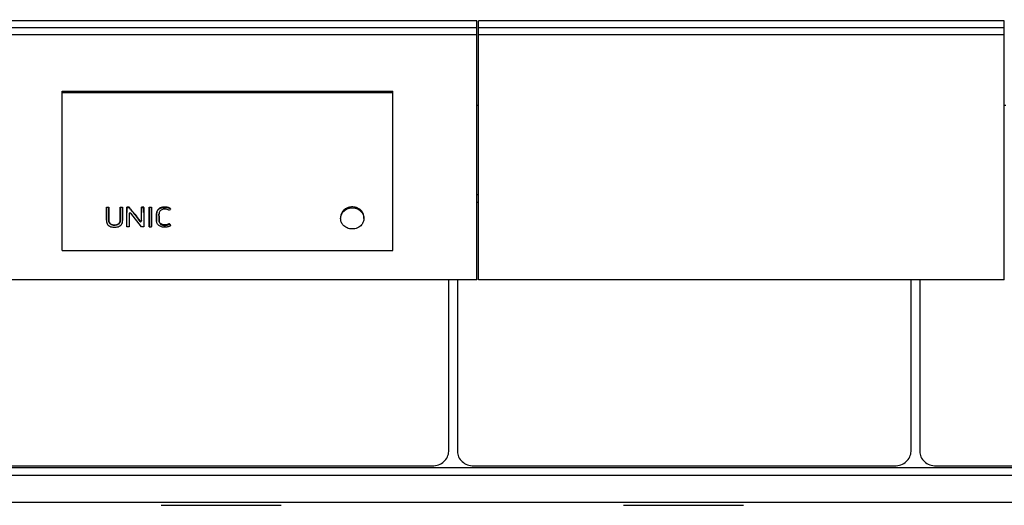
# Model space of a CAD drawing. Header units: inches. Extents: x 0 to 23760, y -13 to 16800.
# Tile 124 of 256: x 4136 to 5329, y 12984 to 13572. Entities that reach past the tile are written whole.
import ezdxf

# ---------------------------------------------------------------- set-up
doc = ezdxf.new("R2010")
doc.units = ezdxf.units.IN
doc.layers.add('1', color=7, linetype='Continuous', true_color=0xffffff)
doc.layers.add('254', color=7, linetype='Continuous', true_color=0xffffff)
doc.styles.add('latin_extended', font='simplex.shx')
doc.dimstyles.get("Standard").update_dxf_attribs({"dimtxt": 0.18, "dimasz": 0.18, "dimexe": 0.18, "dimexo": 0.0625, "dimgap": 0.09, "dimtad": 0, "dimtih": 1, "dimtoh": 1, "dimdec": 4, "dimzin": 0, "dimdsep": 46, "dimtxsty": 'Standard', "dimcen": 0.09, "dimadec": 0, "dimazin": 0, "dimtfac": 1, "dimtdec": 4, "dimtofl": 0, "dimtmove": 0, "dimatfit": 3, "dimfxl": 1, "dimtolj": 1, "dimtzin": 0, "dimarcsym": 0})

# ---------------------------------------------------------------- blocks, each defined once
blk = doc.blocks.new('_U6')
at = {"layer": '254', "color": 3, "linetype": 'Continuous', "lineweight": 13, "transparency": 16777216}
for p, q in [((9418.4, 14012), (9418.4, 10289)), ((1178.7, 12276), (1178.7, 10289)), ((1318.7, 10329), (9278.4, 10329))]:
    blk.add_line(p, q, dxfattribs=at)
at = {"layer": '254', "color": 3, "transparency": 16777216}
for points in [[(1318.7, 10352.3), (1318.7, 10305.7), (1178.7, 10329)], [(9278.4, 10305.7), (9278.4, 10352.3), (9418.4, 10329)]]:
    blk.add_solid(points, dxfattribs=at)
at = {"layer": 'Defpoints', "color": 0, "transparency": 16777216}
for p in [(9418.4, 14052), (1178.7, 12316), (9418.4, 10329)]:
    blk.add_point(p, dxfattribs=at)
at = {"layer": '254', "color": 2, "lineweight": 13, "transparency": 16777216, "insert": (5051.9, 10539), "char_height": 140, "attachment_point": 1, "style": 'latin_extended'}
blk.add_mtext('\\A1;8240', dxfattribs=at)

msp = doc.modelspace()

# ---------------------------------------------------------------- linework, layer by layer
at = {"layer": '1', "color": 2, "linetype": 'Continuous', "lineweight": 25}
for p, q in [((4188.048, 13485.248), (4588.548, 13485.248)), ((4188.048, 13483.646), (4188.048, 13485.248)), ((4188.048, 13483.646), (4588.548, 13483.646)), ((4188.048, 13292.485), (4188.048, 13483.646)), ((4588.548, 13483.646), (4588.548, 13485.248)), ((4588.548, 13292.485), (4588.548, 13483.646)), ((4691.964, 13468.107), (4690.032, 13468.107)), ((5330.977, 13468.107), (5328.971, 13468.107)), ((4692.039, 13359.651), (4690.039, 13359.651)), ((4692.039, 13350.416), (4690.039, 13350.416)), ((4241.509, 13344.325), (4241.509, 13344.766)), ((4241.509, 13344.766), (4244.309, 13344.766)), ((4244.309, 13344.325), (4241.509, 13344.325)), ((4244.309, 13344.325), (4244.309, 13344.766)), ((4258.273, 13344.325), (4258.273, 13344.766)), ((4258.273, 13344.766), (4261.074, 13344.766)), ((4261.074, 13344.325), (4258.273, 13344.325)), ((4261.074, 13344.325), (4261.074, 13344.766)), ((4261.106, 13328.127), (4261.086, 13337.92)), ((4266.251, 13320.874), (4266.286, 13337.92)), ((4266.298, 13344.325), (4266.298, 13344.766)), ((4269.142, 13344.766), (4266.298, 13344.766)), ((4266.298, 13344.325), (4269.142, 13344.325)), ((4269.113, 13336.991), (4269.147, 13320.874)), ((4269.142, 13344.325), (4269.142, 13344.766)), ((4283.855, 13320.874), (4270.937, 13337.483)), ((4275.696, 13335.884), (4282.094, 13327.649)), ((4283.922, 13328.132), (4283.942, 13337.92)), ((4283.954, 13344.325), (4283.954, 13344.766)), ((4286.755, 13344.766), (4283.954, 13344.766)), ((4283.954, 13344.325), (4286.755, 13344.325)), ((4286.755, 13344.325), (4286.755, 13344.766)), ((4286.767, 13337.92), (4286.803, 13320.874)), ((4293.216, 13337.92), (4293.18, 13320.874)), ((4293.228, 13344.325), (4293.228, 13344.766)), ((4293.228, 13344.766), (4296.029, 13344.766)), ((4296.029, 13344.325), (4293.228, 13344.325)), ((4296.029, 13344.325), (4296.029, 13344.766)), ((4296.077, 13320.874), (4296.041, 13337.92)), ((4319.098, 13342.799), (4319.098, 13343.244)), ((4241.473, 13328.941), (4241.473, 13328.394)), ((4261.106, 13328.11), (4261.106, 13328.127)), ((4302.292, 13328.848), (4302.292, 13328.3)), ((4305.154, 13329.62), (4305.154, 13330.156)), ((4317.868, 13324.289), (4317.868, 13324.885)), ((4317.868, 13324.289), (4319.195, 13322.437)), ((4319.195, 13322.437), (4319.195, 13323.059)), ((4525.133, 13332.802), (4525.133, 13331.171)), ((4553.326, 13331.171), (4553.326, 13332.801)), ((4266.251, 13320.874), (4266.251, 13321.518)), ((4269.147, 13320.874), (4266.251, 13320.874)), ((4269.147, 13320.874), (4269.147, 13321.518)), ((4286.803, 13320.874), (4283.855, 13320.874)), ((4286.803, 13320.874), (4286.803, 13321.518)), ((4293.18, 13320.874), (4293.18, 13321.518)), ((4293.18, 13320.874), (4296.077, 13320.874)), ((4296.077, 13320.874), (4296.077, 13321.518)), ((4188.048, 13292.485), (4588.548, 13292.485)), ((4656.024, 13049.064), (4656.024, 13256.931)), ((4666.548, 13256.931), (4666.548, 13049.064)), ((5216.024, 13049.064), (5216.024, 13256.931)), ((5226.548, 13256.931), (5226.548, 13049.064)), ((6922.21, 13029.045), (2160.286, 13029.045)), ((4126.286, 13031.557), (4636.286, 13031.557)), ((4686.286, 13031.557), (5196.286, 13031.557)), ((5246.286, 13031.557), (5756.286, 13031.557)), ((6922.21, 13019.91), (2160.286, 13019.91)), ((6922.21, 12986.999), (2160.286, 12986.999)), ((4307.623, 12983.729), (4452.949, 12983.729)), ((4867.623, 12983.729), (5012.949, 12983.729))]:
    msp.add_line(p, q, dxfattribs=at)
at = {"layer": '1', "color": 110, "linetype": 'Continuous', "lineweight": 13}
for p, q in [((4241.497, 13337.92), (4241.497, 13338.386)), ((4244.321, 13337.92), (4244.321, 13338.386)), ((4258.261, 13337.92), (4258.261, 13338.386)), ((4261.086, 13337.92), (4261.086, 13338.386)), ((4266.286, 13337.92), (4266.286, 13338.386)), ((4269.113, 13336.991), (4269.113, 13336.993)), ((4275.696, 13335.884), (4275.696, 13336.364)), ((4283.942, 13337.92), (4283.942, 13338.386)), ((4286.767, 13337.92), (4286.767, 13338.386)), ((4293.216, 13337.92), (4293.216, 13338.386)), ((4296.041, 13337.92), (4296.041, 13338.386)), ((4302.333, 13337.663), (4302.333, 13338.131)), ((4311.911, 13344.635), (4311.911, 13345.075)), ((4527.563, 13339.729), (4527.563, 13338.274)), ((4550.896, 13339.729), (4550.896, 13338.274)), ((4261.106, 13328.127), (4261.106, 13328.676)), ((4282.094, 13327.649), (4282.094, 13328.204)), ((4283.922, 13328.132), (4283.922, 13328.682))]:
    msp.add_line(p, q, dxfattribs=at)
at = {"layer": '1', "color": 2, "linetype": 'Continuous', "lineweight": 25}
for centre, major_axis, ratio, start_param, end_param in [((4261.063, 13945.251), (-1.917, 1206.61), 0.00090257, 2.09780376, 2.10714023), ((4266.309, 13939.819), (1.91, 1199.868), 0.0009006, 4.17102323, 4.18734853), ((4270.115, 13336.983), (-1.001, 0.044), 0.8870641, 3.78857302, 6.32444833), ((4269.089, 13939.97), (-1.91, 1200.055), 0.00090066, 2.0967807, 2.11221473), ((4265.832, 13939.899), (-759.042, 1185.841), 0.24185988, 1.94422382, 1.95211008), ((4283.965, 13940.335), (1.911, 1200.506), 0.00090079, 4.17779067, 4.18715962), ((4286.745, 13940.883), (-1.911, 1201.184), 0.00090098, 2.09622531, 2.11253639), ((4293.239, 13939.289), (1.91, 1199.211), 0.00090041, 4.17121012, 4.18754252), ((4296.019, 13939.284), (-1.909, 1199.206), 0.00090041, 2.09564028, 2.11197273), ((4539.229, 13331.328), (-14.051, 0), 0.88701083, 3.73269857, 5.69207939), ((4282.92, 13328.14), (-1.001, 0.027), 0.87697787, 0.62372673, 3.16307828), ((4300.353, 13943.286), (-697.16, 1193.067), 0.233618, 1.97445715, 1.97622541), ((4636.286, 13049.064), (19.738, 0), 0.88701083, 4.71238875, 6.2831855), ((4686.286, 13049.064), (19.738, 0), 0.88701083, 3.14159245, 4.7123892), ((5196.286, 13049.064), (19.738, 0), 0.88701083, 4.71238875, 6.2831855), ((5246.286, 13049.064), (19.738, 0), 0.88701083, 3.14159245, 4.7123892)]:
    msp.add_ellipse(centre, major_axis=major_axis, ratio=ratio, start_param=start_param, end_param=end_param, dxfattribs=at)
for points, knots in [([(4241.497, 13337.92), (4241.49, 13335.008), (4241.484, 13332.097), (4241.477, 13328.458), (4241.447, 13327.73), (4241.662, 13326.277), (4241.899, 13325.545), (4242.64, 13324.199), (4243.126, 13323.583), (4244.304, 13322.515), (4244.999, 13322.061), (4246.489, 13321.349), (4247.302, 13321.084), (4248.941, 13320.716), (4249.779, 13320.61), (4251.489, 13320.541), (4252.341, 13320.574), (4254.017, 13320.791), (4254.854, 13320.978), (4256.441, 13321.522), (4257.2, 13321.883), (4258.56, 13322.781), (4259.162, 13323.32), (4260.139, 13324.539), (4260.518, 13325.199), (4261.007, 13326.64), (4261.108, 13327.377), (4261.106, 13328.127)], [0, 0, 0, 0, 0.25, 0.25, 0.3125, 0.3125, 0.375, 0.375, 0.4375, 0.4375, 0.5, 0.5, 0.5625, 0.5625, 0.625, 0.625, 0.6875, 0.6875, 0.75, 0.75, 0.8125, 0.8125, 0.875, 0.875, 0.9375, 0.9375, 1, 1, 1, 1]), ([(4241.473, 13328.941), (4241.473, 13329.16), (4241.476, 13329.38), (4241.478, 13329.69), (4241.478, 13329.781), (4241.479, 13329.964), (4241.479, 13330.238), (4241.481, 13330.878), (4241.483, 13332.157), (4241.486, 13333.255), (4241.49, 13335.452), (4241.493, 13336.918), (4241.497, 13338.386)], [0, 0, 0, 0, 0.06982152, 0.06982152, 0.0988896, 0.0988896, 0.12795768, 0.18609383, 0.30236614, 0.53491076, 0.53491076, 1, 1, 1, 1]), ([(4241.509, 13344.325), (4241.508, 13343.745), (4241.506, 13343.164), (4241.503, 13341.029), (4241.5, 13339.475), (4241.497, 13337.92)], [0, 0, 0, 0, 0.2717687, 0.2717687, 1, 1, 1, 1]), ([(4244.321, 13337.92), (4244.32, 13338.5), (4244.319, 13339.08), (4244.315, 13341.215), (4244.312, 13342.77), (4244.309, 13344.325)], [0, 0, 0, 0, 0.2717687, 0.2717687, 1, 1, 1, 1]), ([(4244.321, 13338.386), (4244.325, 13336.825), (4244.33, 13334.485), (4244.336, 13331.761), (4244.338, 13330.595), (4244.339, 13330.158), (4244.339, 13330.109), (4244.339, 13330.012), (4244.339, 13329.866), (4244.337, 13329.526), (4244.338, 13329.235), (4244.346, 13328.992), (4244.348, 13328.944), (4244.352, 13328.847), (4244.361, 13328.702), (4244.373, 13328.557), (4244.405, 13328.269), (4244.434, 13328.078), (4244.511, 13327.698), (4244.559, 13327.51), (4244.633, 13327.276), (4244.648, 13327.23), (4244.68, 13327.137), (4244.697, 13327.09), (4244.749, 13326.952), (4244.787, 13326.86), (4244.867, 13326.68), (4244.91, 13326.592), (4245.001, 13326.416), (4245.049, 13326.33), (4245.201, 13326.074), (4245.313, 13325.909), (4245.497, 13325.668), (4245.561, 13325.589), (4245.663, 13325.472), (4245.697, 13325.434), (4245.767, 13325.358), (4245.803, 13325.32), (4245.985, 13325.135), (4246.139, 13324.995), (4246.466, 13324.735), (4246.638, 13324.613), (4246.91, 13324.444), (4247.003, 13324.39), (4247.145, 13324.312), (4247.193, 13324.287), (4247.29, 13324.237), (4247.339, 13324.212), (4247.585, 13324.093), (4247.786, 13324.008), (4248.198, 13323.855), (4248.408, 13323.788), (4248.729, 13323.7), (4248.838, 13323.673), (4249.001, 13323.635), (4249.056, 13323.623), (4249.165, 13323.599), (4249.22, 13323.588), (4249.495, 13323.534), (4249.715, 13323.499), (4250.157, 13323.443), (4250.6, 13323.401), (4251.046, 13323.388), (4251.494, 13323.388), (4251.718, 13323.395), (4251.999, 13323.413), (4252.056, 13323.417), (4252.168, 13323.427), (4252.336, 13323.442), (4252.503, 13323.461), (4252.835, 13323.504), (4253.054, 13323.541), (4253.487, 13323.628), (4253.701, 13323.679), (4253.966, 13323.752), (4254.019, 13323.767), (4254.124, 13323.799), (4254.176, 13323.815), (4254.333, 13323.865), (4254.541, 13323.937), (4254.745, 13324.019), (4254.897, 13324.084), (4254.948, 13324.106), (4255.048, 13324.152), (4255.097, 13324.175), (4255.343, 13324.294), (4255.532, 13324.399), (4255.896, 13324.624), (4256.07, 13324.745), (4256.32, 13324.942), (4256.401, 13325.009), (4256.499, 13325.097), (4256.519, 13325.115), (4256.558, 13325.151), (4256.615, 13325.204), (4256.671, 13325.259), (4256.854, 13325.444), (4256.99, 13325.598), (4257.178, 13325.838), (4257.238, 13325.919), (4257.353, 13326.085), (4257.435, 13326.212), (4257.513, 13326.341), (4257.563, 13326.429), (4257.587, 13326.473), (4257.658, 13326.606), (4257.703, 13326.695), (4257.786, 13326.876), (4257.825, 13326.966), (4257.896, 13327.15), (4257.929, 13327.242), (4258.02, 13327.521), (4258.069, 13327.709), (4258.129, 13327.996), (4258.146, 13328.092), (4258.176, 13328.286), (4258.214, 13328.576), (4258.233, 13328.866), (4258.24, 13329.109), (4258.241, 13329.157), (4258.242, 13329.254), (4258.242, 13329.302), (4258.242, 13329.448), (4258.243, 13329.738), (4258.246, 13330.417), (4258.249, 13331.775), (4258.255, 13334.493), (4258.258, 13336.828), (4258.261, 13338.386)], [0, 0, 0, 0, 0.125, 0.1875, 0.21875, 0.21875, 0.22265625, 0.22265625, 0.2265625, 0.234375, 0.25, 0.25, 0.25390625, 0.25390625, 0.2578125, 0.265625, 0.265625, 0.28125, 0.28125, 0.296875, 0.296875, 0.30078125, 0.30078125, 0.3046875, 0.3046875, 0.3125, 0.3125, 0.3203125, 0.3203125, 0.328125, 0.328125, 0.34375, 0.34375, 0.3515625, 0.3515625, 0.35546875, 0.35546875, 0.359375, 0.359375, 0.375, 0.375, 0.390625, 0.390625, 0.3984375, 0.3984375, 0.40234375, 0.40234375, 0.40625, 0.40625, 0.421875, 0.421875, 0.4375, 0.4375, 0.4453125, 0.4453125, 0.44921875, 0.44921875, 0.453125, 0.453125, 0.46875, 0.46875, 0.484375, 0.5, 0.5, 0.515625, 0.515625, 0.51953125, 0.51953125, 0.5234375, 0.53125, 0.53125, 0.546875, 0.546875, 0.5625, 0.5625, 0.56640625, 0.56640625, 0.5703125, 0.5703125, 0.578125, 0.5859375, 0.5859375, 0.58984375, 0.58984375, 0.59375, 0.59375, 0.609375, 0.609375, 0.625, 0.625, 0.6328125, 0.6328125, 0.63476563, 0.63476563, 0.63671875, 0.640625, 0.640625, 0.65625, 0.65625, 0.6640625, 0.6640625, 0.671875, 0.67578125, 0.67578125, 0.6796875, 0.6796875, 0.6875, 0.6875, 0.6953125, 0.6953125, 0.703125, 0.703125, 0.71875, 0.71875, 0.7265625, 0.7265625, 0.734375, 0.75, 0.75, 0.75390625, 0.75390625, 0.7578125, 0.7578125, 0.765625, 0.78125, 0.8125, 0.875, 1, 1, 1, 1]), ([(4258.261, 13337.92), (4258.254, 13334.853), (4258.253, 13331.787), (4258.24, 13328.337), (4258.214, 13327.954), (4258.089, 13327.19), (4257.987, 13326.804), (4257.687, 13326.057), (4257.493, 13325.702), (4257.021, 13325.03), (4256.739, 13324.713), (4255.787, 13323.88), (4254.992, 13323.458), (4253.285, 13322.927), (4252.367, 13322.791), (4250.567, 13322.756), (4249.654, 13322.854), (4247.919, 13323.294), (4247.089, 13323.664), (4246.071, 13324.445), (4245.764, 13324.747), (4245.25, 13325.396), (4245.036, 13325.746), (4244.524, 13326.852), (4244.375, 13327.642), (4244.332, 13328.828), (4244.34, 13329.223), (4244.338, 13330.014), (4244.336, 13331.2), (4244.33, 13333.967), (4244.325, 13336.339), (4244.321, 13337.92)], [0, 0, 0, 0, 0.25, 0.25, 0.28125, 0.28125, 0.3125, 0.3125, 0.34375, 0.34375, 0.375, 0.375, 0.4375, 0.4375, 0.5, 0.5, 0.5625, 0.5625, 0.625, 0.625, 0.65625, 0.65625, 0.6875, 0.6875, 0.75, 0.75, 0.78125, 0.78125, 0.8125, 0.875, 1, 1, 1, 1]), ([(4258.273, 13344.325), (4258.272, 13343.745), (4258.271, 13343.164), (4258.267, 13341.029), (4258.264, 13339.475), (4258.261, 13337.92)], [0, 0, 0, 0, 0.2717687, 0.2717687, 1, 1, 1, 1]), ([(4261.086, 13337.92), (4261.085, 13338.5), (4261.083, 13339.08), (4261.079, 13341.215), (4261.077, 13342.77), (4261.074, 13344.325)], [0, 0, 0, 0, 0.2717687, 0.2717687, 1, 1, 1, 1]), ([(4266.286, 13337.92), (4266.29, 13339.475), (4266.292, 13341.029), (4266.296, 13343.164), (4266.297, 13343.745), (4266.298, 13344.325)], [0, 0, 0, 0, 0.7282313, 0.7282313, 1, 1, 1, 1]), ([(4275.696, 13336.364), (4274.603, 13337.761), (4273.511, 13339.159), (4271.326, 13341.96), (4270.234, 13343.362), (4269.142, 13344.766)], [0, 0, 0, 0, 0.5, 0.5, 1, 1, 1, 1]), ([(4269.142, 13344.325), (4270.207, 13342.954), (4271.271, 13341.582), (4273.083, 13339.249), (4273.829, 13338.288), (4274.949, 13336.846), (4275.323, 13336.365), (4275.696, 13335.884)], [0, 0, 0, 0, 0.48739305, 0.48739305, 0.82913102, 0.82913102, 1, 1, 1, 1]), ([(4283.942, 13337.92), (4283.946, 13339.475), (4283.948, 13341.029), (4283.952, 13343.164), (4283.953, 13343.745), (4283.954, 13344.325)], [0, 0, 0, 0, 0.7282313, 0.7282313, 1, 1, 1, 1]), ([(4286.755, 13344.325), (4286.758, 13342.77), (4286.761, 13341.215), (4286.765, 13339.08), (4286.766, 13338.5), (4286.767, 13337.92)], [0, 0, 0, 0, 0.7282313, 0.7282313, 1, 1, 1, 1]), ([(4293.228, 13344.325), (4293.227, 13343.745), (4293.226, 13343.164), (4293.222, 13341.029), (4293.22, 13339.475), (4293.216, 13337.92)], [0, 0, 0, 0, 0.2717687, 0.2717687, 1, 1, 1, 1]), ([(4296.041, 13337.92), (4296.04, 13338.5), (4296.039, 13339.08), (4296.035, 13341.215), (4296.032, 13342.77), (4296.029, 13344.325)], [0, 0, 0, 0, 0.2717687, 0.2717687, 1, 1, 1, 1]), ([(4319.195, 13322.437), (4318.632, 13322.083), (4318.018, 13321.796), (4316.763, 13321.31), (4316.119, 13321.106), (4314.784, 13320.794), (4314.1, 13320.689), (4312.732, 13320.567), (4312.044, 13320.547), (4310.659, 13320.601), (4309.976, 13320.68), (4308.635, 13320.947), (4307.971, 13321.136), (4306.083, 13321.865), (4304.941, 13322.592), (4303.65, 13324.001), (4303.288, 13324.521), (4302.723, 13325.611), (4302.526, 13326.199), (4302.359, 13327.087), (4302.323, 13327.385), (4302.288, 13327.987), (4302.292, 13328.29), (4302.294, 13329.197), (4302.297, 13331.011), (4302.302, 13333.43), (4302.307, 13335.547), (4302.309, 13336.454), (4302.31, 13337.059), (4302.309, 13337.362), (4302.333, 13337.663)], [0, 0, 0, 0, 0.0625, 0.0625, 0.125, 0.125, 0.1875, 0.1875, 0.25, 0.25, 0.3125, 0.3125, 0.375, 0.375, 0.5, 0.5, 0.5625, 0.5625, 0.625, 0.625, 0.65625, 0.65625, 0.6875, 0.6875, 0.75, 0.875, 0.9375, 0.96875, 0.96875, 1, 1, 1, 1]), ([(4302.333, 13338.131), (4302.309, 13337.833), (4302.31, 13337.534), (4302.309, 13336.937), (4302.308, 13336.639), (4302.306, 13335.743), (4302.302, 13333.954), (4302.299, 13332.167), (4302.295, 13330.381), (4302.294, 13329.787), (4302.292, 13329.118), (4302.292, 13329.044), (4302.292, 13328.931), (4302.292, 13328.893), (4302.292, 13328.854)], [0, 0, 0, 0, 0.0963484, 0.0963484, 0.19269679, 0.19269679, 0.38539358, 0.77078717, 0.77078717, 0.96348396, 0.96348396, 0.98757106, 0.98757106, 1, 1, 1, 1]), ([(4311.911, 13345.075), (4311.333, 13345.075), (4310.76, 13345.04), (4309.629, 13344.896), (4309.07, 13344.786), (4308.449, 13344.617), (4308.38, 13344.598), (4308.243, 13344.558), (4308.038, 13344.497), (4307.568, 13344.34), (4307.178, 13344.185), (4306.67, 13343.957), (4306.423, 13343.832), (4306.06, 13343.629), (4305.941, 13343.559), (4305.765, 13343.449), (4305.707, 13343.412), (4305.591, 13343.336), (4305.534, 13343.297), (4305.026, 13342.946), (4304.617, 13342.6), (4304.066, 13342.03), (4303.893, 13341.832), (4303.69, 13341.573), (4303.651, 13341.521), (4303.572, 13341.416), (4303.533, 13341.362), (4303.42, 13341.202), (4303.348, 13341.093), (4303.142, 13340.765), (4303.018, 13340.542), (4302.799, 13340.085), (4302.704, 13339.851), (4302.586, 13339.492), (4302.551, 13339.372), (4302.503, 13339.188), (4302.488, 13339.127), (4302.46, 13339.003), (4302.395, 13338.694), (4302.353, 13338.382), (4302.333, 13338.131)], [0, 0, 0, 0, 0.125, 0.125, 0.25, 0.25, 0.265625, 0.265625, 0.28125, 0.3125, 0.375, 0.375, 0.4375, 0.4375, 0.46875, 0.46875, 0.484375, 0.484375, 0.5, 0.5, 0.625, 0.625, 0.6875, 0.6875, 0.703125, 0.703125, 0.71875, 0.71875, 0.75, 0.75, 0.8125, 0.8125, 0.875, 0.875, 0.90625, 0.90625, 0.921875, 0.921875, 0.9375, 1, 1, 1, 1]), ([(4302.333, 13337.663), (4302.373, 13338.167), (4302.466, 13338.662), (4302.781, 13339.631), (4303.007, 13340.095), (4303.555, 13340.97), (4303.881, 13341.389), (4304.62, 13342.156), (4305.03, 13342.503), (4305.929, 13343.126), (4306.419, 13343.401), (4307.436, 13343.858), (4307.967, 13344.045), (4309.623, 13344.496), (4310.756, 13344.635), (4311.911, 13344.635)], [0, 0, 0, 0, 0.125, 0.125, 0.25, 0.25, 0.375, 0.375, 0.5, 0.5, 0.625, 0.625, 0.75, 0.75, 1, 1, 1, 1]), ([(4307.717, 13341.395), (4307.168, 13341.048), (4306.685, 13340.614), (4305.926, 13339.639), (4305.628, 13339.094), (4305.255, 13337.963), (4305.168, 13337.367), (4305.135, 13336.481), (4305.14, 13336.185), (4305.142, 13335.594), (4305.145, 13334.117), (4305.149, 13332.048), (4305.153, 13330.274), (4305.155, 13329.092), (4305.137, 13328.498), (4305.281, 13327.331), (4305.435, 13326.748), (4305.953, 13325.664), (4306.306, 13325.15), (4307.173, 13324.258), (4307.702, 13323.881), (4308.865, 13323.287), (4309.499, 13323.08), (4310.816, 13322.81), (4311.482, 13322.759), (4312.831, 13322.792), (4313.502, 13322.86), (4314.813, 13323.079), (4315.458, 13323.224), (4316.709, 13323.657), (4317.314, 13323.943), (4317.868, 13324.289)], [0, 0, 0, 0, 0.0625, 0.0625, 0.125, 0.125, 0.1875, 0.1875, 0.21875, 0.21875, 0.25, 0.375, 0.4375, 0.4375, 0.5, 0.5, 0.5625, 0.5625, 0.625, 0.625, 0.6875, 0.6875, 0.75, 0.75, 0.8125, 0.8125, 0.875, 0.875, 0.9375, 0.9375, 1, 1, 1, 1]), ([(4317.868, 13324.885), (4317.73, 13324.799), (4317.589, 13324.718), (4317.303, 13324.564), (4317.012, 13324.418), (4316.562, 13324.222), (4316.254, 13324.106), (4315.941, 13323.999), (4315.782, 13323.949), (4315.541, 13323.88), (4315.46, 13323.858), (4315.297, 13323.816), (4315.216, 13323.796), (4314.807, 13323.699), (4314.478, 13323.636), (4313.818, 13323.527), (4313.487, 13323.484), (4312.987, 13323.436), (4312.82, 13323.423), (4312.485, 13323.403), (4312.317, 13323.396), (4311.98, 13323.388), (4311.812, 13323.388), (4311.557, 13323.395), (4311.472, 13323.399), (4311.302, 13323.408), (4311.217, 13323.414), (4310.962, 13323.435), (4310.793, 13323.454), (4310.459, 13323.502), (4310.293, 13323.531), (4309.965, 13323.599), (4309.801, 13323.637), (4309.478, 13323.723), (4309.318, 13323.772), (4309.119, 13323.839), (4309.08, 13323.853), (4309.001, 13323.881), (4308.961, 13323.895), (4308.844, 13323.939), (4308.69, 13324.001), (4308.539, 13324.067), (4308.39, 13324.136), (4308.317, 13324.172), (4308.1, 13324.283), (4307.959, 13324.362), (4307.684, 13324.529), (4307.551, 13324.618), (4307.356, 13324.758), (4307.261, 13324.831), (4307.167, 13324.906), (4307.106, 13324.957), (4307.075, 13324.983), (4306.985, 13325.061), (4306.926, 13325.114), (4306.812, 13325.222), (4306.756, 13325.277), (4306.594, 13325.445), (4306.492, 13325.56), (4306.298, 13325.798), (4306.206, 13325.92), (4306.077, 13326.108), (4306.014, 13326.204), (4305.954, 13326.301), (4305.915, 13326.366), (4305.896, 13326.399), (4305.839, 13326.497), (4305.803, 13326.564), (4305.733, 13326.697), (4305.7, 13326.764), (4305.605, 13326.967), (4305.549, 13327.104), (4305.448, 13327.381), (4305.404, 13327.522), (4305.327, 13327.806), (4305.295, 13327.949), (4305.261, 13328.13), (4305.254, 13328.167), (4305.242, 13328.239), (4305.236, 13328.275), (4305.22, 13328.384), (4305.21, 13328.457), (4305.169, 13328.82), (4305.158, 13329.111), (4305.153, 13329.548), (4305.153, 13329.694), (4305.154, 13329.912), (4305.154, 13330.021), (4305.154, 13330.13), (4305.154, 13330.203), (4305.154, 13330.24), (4305.153, 13330.859), (4305.149, 13332.607), (4305.145, 13334.504), (4305.142, 13335.892), (4305.142, 13336.111), (4305.141, 13336.258), (4305.141, 13336.331), (4305.14, 13336.545), (4305.139, 13336.686), (4305.139, 13336.827)], [0, 0, 0, 0, 0.01962131, 0.01962131, 0.03924262, 0.05886393, 0.07848523, 0.07848523, 0.09810654, 0.09810654, 0.1079172, 0.1079172, 0.11772785, 0.11772785, 0.15697047, 0.15697047, 0.19621309, 0.19621309, 0.2158344, 0.2158344, 0.2354557, 0.2354557, 0.25507701, 0.25507701, 0.26488767, 0.26488767, 0.27469832, 0.27469832, 0.29431963, 0.29431963, 0.31394094, 0.31394094, 0.33356225, 0.33356225, 0.35318356, 0.35318356, 0.35808888, 0.35808888, 0.36299421, 0.36299421, 0.37280486, 0.38261552, 0.38261552, 0.39242617, 0.39242617, 0.41204748, 0.41204748, 0.43166879, 0.43166879, 0.44147945, 0.44638477, 0.44638477, 0.4512901, 0.4512901, 0.46110075, 0.46110075, 0.47091141, 0.47091141, 0.49053272, 0.49053272, 0.51015403, 0.51015403, 0.51996468, 0.52487001, 0.52487001, 0.52977533, 0.52977533, 0.53958599, 0.53958599, 0.54939664, 0.54939664, 0.56901795, 0.56901795, 0.58863926, 0.58863926, 0.60826057, 0.60826057, 0.6131659, 0.6131659, 0.61807122, 0.61807122, 0.62788188, 0.62788188, 0.66712449, 0.66712449, 0.6867458, 0.6867458, 0.69655646, 0.70146178, 0.70146178, 0.70636711, 0.70636711, 0.78485235, 0.94182282, 0.96144412, 0.97125478, 0.97125478, 0.98106543, 0.98106543, 1, 1, 1, 1]), ([(4314.627, 13342.188), (4313.458, 13342.454), (4312.241, 13342.573), (4310.464, 13342.405), (4309.87, 13342.29), (4308.74, 13341.942), (4308.209, 13341.704), (4307.717, 13341.395)], [0, 0, 0, 0, 0.5, 0.5, 0.75, 0.75, 1, 1, 1, 1]), ([(4319.098, 13343.244), (4318.584, 13343.574), (4318.039, 13343.858), (4317.389, 13344.125), (4317.316, 13344.154), (4317.171, 13344.21), (4317.098, 13344.237), (4316.878, 13344.317), (4316.73, 13344.366), (4316.284, 13344.507), (4315.983, 13344.589), (4315.374, 13344.732), (4315.067, 13344.793), (4314.6, 13344.872), (4314.366, 13344.908), (4314.13, 13344.938), (4313.973, 13344.958), (4313.894, 13344.967), (4313.499, 13345.009), (4313.182, 13345.034), (4312.548, 13345.067), (4312.23, 13345.075), (4311.911, 13345.075)], [0, 0, 0, 0, 0.25, 0.25, 0.28125, 0.28125, 0.3125, 0.3125, 0.375, 0.375, 0.5, 0.5, 0.625, 0.625, 0.6875, 0.71875, 0.71875, 0.75, 0.75, 0.875, 0.875, 1, 1, 1, 1]), ([(4311.911, 13344.635), (4313.186, 13344.635), (4314.458, 13344.507), (4316.298, 13344.073), (4316.902, 13343.885), (4318.043, 13343.412), (4318.585, 13343.13), (4319.098, 13342.799)], [0, 0, 0, 0, 0.5, 0.5, 0.75, 0.75, 1, 1, 1, 1]), ([(4319.098, 13342.799), (4319.007, 13342.675), (4318.916, 13342.551), (4318.466, 13341.938), (4318.107, 13341.449), (4317.748, 13340.96)], [0, 0, 0, 0, 0.20246304, 0.20246304, 1, 1, 1, 1]), ([(4527.902, 13323.588), (4527.033, 13324.652), (4526.36, 13325.816), (4525.655, 13327.677), (4525.475, 13328.308), (4525.223, 13329.59), (4525.151, 13330.247), (4525.105, 13332.202), (4525.295, 13333.491), (4526.12, 13336.008), (4526.737, 13337.183), (4527.563, 13338.274)], [0, 0, 0, 0, 0.25, 0.25, 0.375, 0.375, 0.5, 0.5, 0.75, 0.75, 1, 1, 1, 1]), ([(4527.563, 13339.729), (4526.736, 13338.662), (4526.12, 13337.515), (4525.682, 13336.214), (4525.657, 13336.137), (4525.609, 13335.982), (4525.586, 13335.905), (4525.518, 13335.672), (4525.477, 13335.516), (4525.364, 13335.049), (4525.302, 13334.737), (4525.173, 13333.882), (4525.132, 13333.337), (4525.133, 13332.79)], [0, 0, 0, 0, 0.51746442, 0.51746442, 0.54980595, 0.54980595, 0.58214748, 0.58214748, 0.64683053, 0.64683053, 0.77619664, 0.77619664, 1, 1, 1, 1]), ([(4550.896, 13339.729), (4550.735, 13339.937), (4550.4, 13340.343), (4550.038, 13340.728), (4549.478, 13341.289), (4549.079, 13341.643), (4548.442, 13342.143), (4548.224, 13342.304), (4547.886, 13342.538), (4547.772, 13342.615), (4547.541, 13342.765), (4547.424, 13342.839), (4546.834, 13343.198), (4546.347, 13343.458), (4545.34, 13343.925), (4544.82, 13344.131), (4544.017, 13344.401), (4543.745, 13344.483), (4543.401, 13344.578), (4543.332, 13344.597), (4543.193, 13344.633), (4542.985, 13344.685), (4542.777, 13344.734), (4542.081, 13344.885), (4541.519, 13344.975), (4540.386, 13345.097), (4539.815, 13345.128), (4539.095, 13345.129), (4538.951, 13345.127), (4538.734, 13345.121), (4538.662, 13345.119), (4538.517, 13345.113), (4538.157, 13345.096), (4537.8, 13345.068), (4536.948, 13344.977), (4536.386, 13344.886), (4535.555, 13344.706), (4535.004, 13344.571), (4534.46, 13344.406), (4534.123, 13344.294), (4534.055, 13344.271), (4533.921, 13344.224), (4533.721, 13344.152), (4533.524, 13344.077), (4533.132, 13343.922), (4532.875, 13343.812), (4532.119, 13343.462), (4531.633, 13343.203), (4530.93, 13342.775), (4530.7, 13342.626), (4530.362, 13342.392), (4530.251, 13342.313), (4530.086, 13342.191), (4530.031, 13342.15), (4529.922, 13342.068), (4529.868, 13342.026), (4529.387, 13341.649), (4528.985, 13341.293), (4528.422, 13340.729), (4528.06, 13340.343), (4527.724, 13339.937), (4527.563, 13339.729)], [0, 0, 0, 0, 0.03125, 0.0625, 0.0625, 0.125, 0.125, 0.15625, 0.15625, 0.171875, 0.171875, 0.1875, 0.1875, 0.25, 0.25, 0.3125, 0.3125, 0.34375, 0.34375, 0.3515625, 0.3515625, 0.359375, 0.375, 0.375, 0.4375, 0.4375, 0.5, 0.5, 0.515625, 0.515625, 0.5234375, 0.5234375, 0.53125, 0.5625, 0.5625, 0.625, 0.625, 0.65625, 0.6875, 0.6875, 0.6953125, 0.6953125, 0.703125, 0.71875, 0.71875, 0.75, 0.75, 0.8125, 0.8125, 0.84375, 0.84375, 0.859375, 0.859375, 0.8671875, 0.8671875, 0.875, 0.875, 0.9375, 0.9375, 0.96875, 1, 1, 1, 1]), ([(4550.896, 13338.274), (4551.722, 13337.183), (4552.339, 13336.008), (4553.164, 13333.491), (4553.354, 13332.202), (4553.308, 13330.247), (4553.236, 13329.59), (4552.984, 13328.308), (4552.804, 13327.677), (4552.099, 13325.816), (4551.426, 13324.652), (4550.557, 13323.588)], [0, 0, 0, 0, 0.25, 0.25, 0.5, 0.5, 0.625, 0.625, 0.75, 0.75, 1, 1, 1, 1]), ([(4553.326, 13332.811), (4553.326, 13332.87), (4553.326, 13332.929), (4553.323, 13333.067), (4553.32, 13333.187), (4553.315, 13333.306), (4553.311, 13333.386), (4553.308, 13333.426), (4553.286, 13333.785), (4553.253, 13334.102), (4553.111, 13335.044), (4552.961, 13335.662), (4552.656, 13336.574), (4552.541, 13336.876), (4552.38, 13337.249), (4552.347, 13337.324), (4552.279, 13337.473), (4552.244, 13337.547), (4552.136, 13337.769), (4551.763, 13338.5), (4551.309, 13339.196), (4550.896, 13339.729)], [0, 0, 0, 0, 0.02404112, 0.02404112, 0.05657308, 0.07283906, 0.07283906, 0.08910505, 0.08910505, 0.2192329, 0.2192329, 0.4794886, 0.4794886, 0.60961645, 0.60961645, 0.64214841, 0.64214841, 0.67468037, 0.67468037, 0.7397443, 1, 1, 1, 1]), ([(4283.922, 13328.682), (4283.922, 13328.636), (4283.917, 13328.59), (4283.905, 13328.522), (4283.9, 13328.5), (4283.887, 13328.456), (4283.88, 13328.434), (4283.863, 13328.39), (4283.854, 13328.369), (4283.834, 13328.326), (4283.822, 13328.306), (4283.798, 13328.265), (4283.785, 13328.245), (4283.757, 13328.206), (4283.742, 13328.187), (4283.711, 13328.151), (4283.694, 13328.133), (4283.659, 13328.098), (4283.641, 13328.081), (4283.603, 13328.049), (4283.583, 13328.034), (4283.543, 13328.005), (4283.522, 13327.991), (4283.478, 13327.964), (4283.456, 13327.952), (4283.41, 13327.929), (4283.387, 13327.918), (4283.339, 13327.898), (4283.315, 13327.888), (4283.265, 13327.872), (4283.24, 13327.864), (4283.19, 13327.851), (4283.164, 13327.845), (4283.112, 13327.835), (4283.086, 13327.831), (4283.033, 13327.825), (4283.006, 13327.823), (4282.953, 13327.821), (4282.927, 13327.821), (4282.874, 13327.822), (4282.847, 13327.823), (4282.794, 13327.828), (4282.768, 13327.832), (4282.716, 13327.84), (4282.69, 13327.845), (4282.639, 13327.857), (4282.613, 13327.864), (4282.563, 13327.88), (4282.539, 13327.888), (4282.49, 13327.907), (4282.467, 13327.918), (4282.397, 13327.951), (4282.352, 13327.976), (4282.29, 13328.018), (4282.269, 13328.033), (4282.23, 13328.064), (4282.211, 13328.08), (4282.157, 13328.13), (4282.124, 13328.166), (4282.094, 13328.204)], [0, 0, 0, 0, 0.0625, 0.0625, 0.09375, 0.09375, 0.125, 0.125, 0.15625, 0.15625, 0.1875, 0.1875, 0.21875, 0.21875, 0.25, 0.25, 0.28125, 0.28125, 0.3125, 0.3125, 0.34375, 0.34375, 0.375, 0.375, 0.40625, 0.40625, 0.4375, 0.4375, 0.46875, 0.46875, 0.5, 0.5, 0.53125, 0.53125, 0.5625, 0.5625, 0.59375, 0.59375, 0.625, 0.625, 0.65625, 0.65625, 0.6875, 0.6875, 0.71875, 0.71875, 0.75, 0.75, 0.78125, 0.78125, 0.8125, 0.8125, 0.875, 0.875, 0.90625, 0.90625, 0.9375, 0.9375, 1, 1, 1, 1]), ([(4550.557, 13323.588), (4549.906, 13322.792), (4549.161, 13322.076), (4547.485, 13320.805), (4546.56, 13320.257), (4544.602, 13319.373), (4543.552, 13319.03), (4541.423, 13318.577), (4540.326, 13318.462), (4538.117, 13318.463), (4537.03, 13318.578), (4534.894, 13319.033), (4533.847, 13319.377), (4531.898, 13320.258), (4530.973, 13320.806), (4529.298, 13322.077), (4528.553, 13322.792), (4527.902, 13323.588)], [0, 0, 0, 0, 0.125, 0.125, 0.25, 0.25, 0.375, 0.375, 0.5, 0.5, 0.625, 0.625, 0.75, 0.75, 0.875, 0.875, 1, 1, 1, 1])]:
    msp.add_open_spline(points, degree=3, knots=knots, dxfattribs=at)
for points in [[(4241.497, 13338.386), (4241.501, 13340.509), (4241.505, 13342.636), (4241.509, 13344.766)], [(4244.309, 13344.766), (4244.313, 13342.636), (4244.317, 13340.509), (4244.321, 13338.386)], [(4258.261, 13338.386), (4258.265, 13340.509), (4258.269, 13342.636), (4258.273, 13344.766)], [(4261.074, 13344.766), (4261.078, 13342.636), (4261.081, 13340.509), (4261.086, 13338.386)], [(4266.298, 13344.766), (4266.294, 13342.636), (4266.291, 13340.509), (4266.286, 13338.386)], [(4283.954, 13344.766), (4283.951, 13342.636), (4283.947, 13340.509), (4283.942, 13338.386)], [(4286.767, 13338.386), (4286.763, 13340.509), (4286.759, 13342.636), (4286.755, 13344.766)], [(4293.216, 13338.386), (4293.221, 13340.509), (4293.224, 13342.636), (4293.228, 13344.766)], [(4296.029, 13344.766), (4296.033, 13342.636), (4296.037, 13340.509), (4296.041, 13338.386)], [(4317.748, 13340.96), (4316.803, 13341.557), (4315.746, 13341.933), (4314.627, 13342.188)]]:
    msp.add_open_spline(points, degree=3, dxfattribs=at)
at = {"layer": '254', "color": 2, "linetype": 'Continuous', "lineweight": 25}
for p, q in [((4690.036, 13570.489), (4065.036, 13570.489)), ((4690.036, 13562.296), (4065.036, 13562.296)), ((4690.036, 13562.296), (4690.036, 13570.489)), ((4690.036, 13553.826), (4690.036, 13562.296)), ((4692.036, 13562.296), (4692.036, 13570.489)), ((5329.036, 13570.489), (4692.036, 13570.489)), ((4692.036, 13553.826), (4692.036, 13562.296)), ((5329.036, 13562.296), (4692.036, 13562.296)), ((5329.036, 13562.296), (5329.036, 13570.489)), ((5329.036, 13553.826), (5329.036, 13562.296)), ((4690.036, 13553.826), (4065.036, 13553.826)), ((4690.036, 13256.934), (4690.036, 13553.826)), ((4692.036, 13256.934), (4692.036, 13553.826)), ((5329.036, 13553.826), (4692.036, 13553.826)), ((5329.036, 13256.934), (5329.036, 13553.826)), ((4690.036, 13256.934), (4065.036, 13256.934)), ((5329.036, 13256.934), (4692.036, 13256.934))]:
    msp.add_line(p, q, dxfattribs=at)

# ---------------------------------------------------------------- dimensions: what is measured, and where the dimension line sits
at = {"layer": '254', "color": 2, "linetype": 'Continuous', "lineweight": 13}
dim = msp.add_linear_dim(base=(9418.377, 10328.991), p1=(1178.704, 12315.991), p2=(9418.377, 14051.99), dimstyle='Standard', override={"dimscale": 40, "dimtxt": 3.5, "dimasz": 3.5, "dimexe": 1, "dimexo": 1, "dimgap": 1.75, "dimtad": 1, "dimtih": 1, "dimtoh": 0, "dimdec": 0, "dimlfac": 1, "dimzin": 8, "dimdsep": 46, "dimlunit": 2, "dimtxsty": 'latin_extended', "dimsah": 1, "dimse1": 0, "dimse2": 0, "dimsd1": 0, "dimsd2": 0, "dimclrd": 3, "dimclre": 3, "dimclrt": 2, "dimtol": 0, "dimtm": -0.1, "dimtfac": 0.714286, "dimtdec": 3, "dimtofl": 1, "dimtmove": 0, "dimtzin": 8, "dimlwd": 13, "dimlwe": 13}, dxfattribs=at)
dim.commit()
dim.dimension.update_dxf_attribs({"geometry": '_U6', "text_midpoint": (5298.54, 10328.991), "dimtype": 160})

doc.saveas('drawing.dxf')
